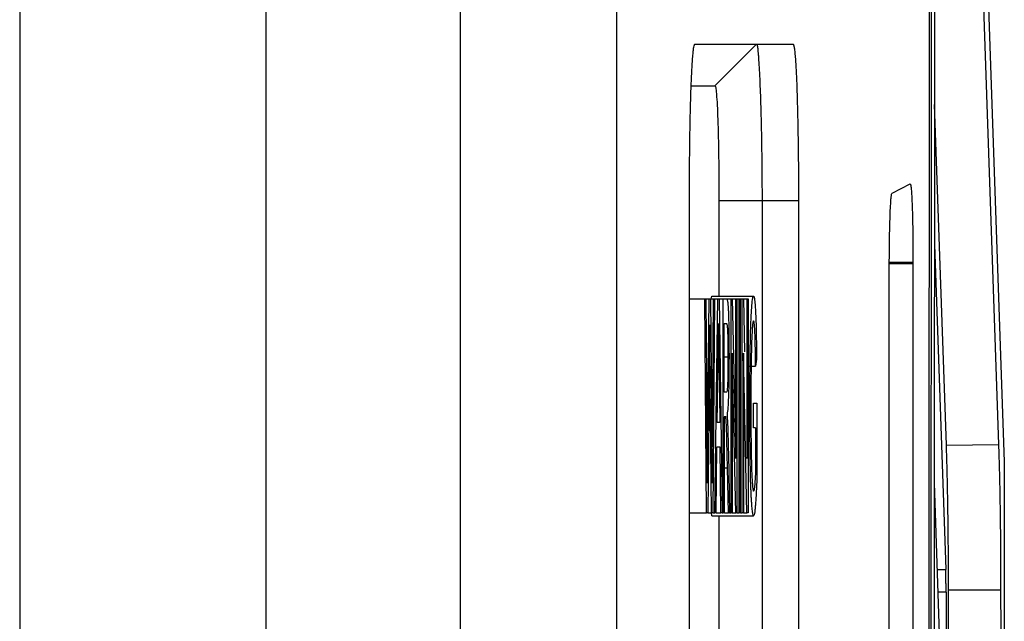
# Model space of a CAD drawing. Header units: millimetres. Extents: x 156812 to 157936, y 112087 to 113571.
# Tile 12 of 204: x 156967 to 156986, y 112839 to 112850. Entities that reach past the tile are written whole.
import ezdxf

# ---------------------------------------------------------------- set-up
doc = ezdxf.new("R2010")
doc.units = ezdxf.units.MM

msp = doc.modelspace()

# ---------------------------------------------------------------- linework, layer by layer
at = {"color": 7, "linetype": 'Continuous', "lineweight": 25}
for p, q in [((156978.428, 112667.911), (156978.427, 113032.064)), ((156971.69, 112988.034), (156971.69, 112685.261)), ((156975.427, 112681.525), (156975.427, 112986.569)), ((156985.119, 112863.45), (156985.867, 112841.873)), ((156966.963, 112862.489), (156966.963, 112804.464)), ((156985.155, 112859.599), (156985.758, 112842.204)), ((156979.927, 112849.89), (156981.812, 112849.89)), ((156981.112, 112849.89), (156980.313, 112849.09)), ((156979.858, 112849.09), (156980.313, 112849.09)), ((156984.757, 112842.192), (156984.53, 112848.732)), ((156983.712, 112847.03), (156984.061, 112847.205)), ((156979.822, 112826.89), (156979.822, 112846.89)), ((156980.389, 112846.89), (156980.389, 112845.052)), ((156980.389, 112846.89), (156981.216, 112846.89)), ((156981.216, 112846.89), (156981.916, 112846.89)), ((156981.216, 112846.89), (156981.216, 112826.89)), ((156981.916, 112846.89), (156981.916, 112826.89)), ((156984.529, 112846.042), (156984.743, 112839.808)), ((156983.661, 112845.705), (156984.114, 112845.705)), ((156983.661, 112845.678), (156984.114, 112845.678)), ((156984.114, 112845.705), (156984.114, 112845.678)), ((156979.822, 112844.999), (156980.116, 112844.999)), ((156980.152, 112840.89), (156980.116, 112844.999)), ((156980.116, 112844.999), (156980.137, 112844.999)), ((156980.141, 112844.999), (156980.201, 112844.999)), ((156980.172, 112842.194), (156980.201, 112844.999)), ((156980.201, 112844.999), (156980.225, 112844.999)), ((156980.225, 112844.999), (156980.246, 112842.94)), ((156980.225, 112844.999), (156980.285, 112844.999)), ((156980.242, 112844.999), (156980.253, 112845.052)), ((156980.253, 112845.052), (156981.053, 112845.052)), ((156980.264, 112842.312), (156980.285, 112844.999)), ((156980.306, 112844.999), (156980.27, 112840.89)), ((156980.285, 112844.999), (156980.306, 112844.999)), ((156980.309, 112844.999), (156980.369, 112844.999)), ((156980.312, 112840.89), (156980.369, 112844.999)), ((156980.369, 112844.999), (156980.392, 112844.999)), ((156980.392, 112844.999), (156980.449, 112840.89)), ((156980.392, 112844.999), (156980.472, 112844.999)), ((156980.472, 112844.999), (156980.534, 112844.999)), ((156980.472, 112840.89), (156980.472, 112844.999)), ((156980.544, 112844.999), (156980.624, 112844.999)), ((156980.624, 112844.999), (156980.645, 112844.999)), ((156980.624, 112840.89), (156980.624, 112844.999)), ((156980.645, 112844.999), (156980.714, 112841.933)), ((156980.645, 112844.999), (156980.714, 112844.999)), ((156980.714, 112841.933), (156980.714, 112844.999)), ((156980.714, 112844.999), (156980.734, 112844.999)), ((156980.734, 112844.999), (156980.734, 112840.89)), ((156980.734, 112844.999), (156980.777, 112844.999)), ((156980.777, 112840.89), (156980.777, 112844.999)), ((156980.777, 112844.999), (156980.797, 112844.999)), ((156980.797, 112844.999), (156980.797, 112840.89)), ((156980.801, 112844.999), (156980.838, 112844.999)), ((156980.838, 112840.89), (156980.838, 112844.999)), ((156980.838, 112844.999), (156980.859, 112844.999)), ((156980.859, 112844.999), (156980.882, 112843.985)), ((156980.859, 112844.999), (156980.928, 112844.999)), ((156980.928, 112841.933), (156980.928, 112844.999)), ((156980.928, 112844.999), (156980.948, 112844.999)), ((156980.948, 112844.999), (156980.948, 112840.89)), ((156980.381, 112844.525), (156980.391, 112843.708)), ((156980.492, 112844.525), (156980.535, 112844.525)), ((156980.492, 112843.208), (156980.492, 112844.525)), ((156980.207, 112843.964), (156980.176, 112840.89)), ((156980.247, 112840.89), (156980.217, 112844.03)), ((156980.562, 112843.879), (156980.492, 112843.879)), ((156980.712, 112840.89), (156980.644, 112843.956)), ((156980.644, 112843.956), (156980.644, 112840.89)), ((156980.927, 112840.89), (156980.858, 112843.956)), ((156980.858, 112843.956), (156980.858, 112840.89)), ((156980.356, 112842.628), (156980.371, 112843.766)), ((156980.391, 112843.708), (156980.37, 112843.708)), ((156980.391, 112843.708), (156980.405, 112842.628)), ((156980.948, 112843.707), (156981.093, 112843.707)), ((156981.112, 112843.841), (156981.093, 112843.707)), ((156980.531, 112843.208), (156980.492, 112843.208)), ((156980.948, 112842.924), (156980.982, 112842.924)), ((156981.055, 112842.523), (156981.055, 112842.997)), ((156981.055, 112842.997), (156981.114, 112842.997)), ((156981.114, 112842.997), (156981.114, 112841.477)), ((156980.513, 112842.734), (156980.492, 112842.734)), ((156980.492, 112842.734), (156980.492, 112840.89)), ((156980.528, 112842.734), (156980.52, 112842.734)), ((156980.405, 112842.628), (156980.356, 112842.628)), ((156980.492, 112842.715), (156980.523, 112842.715)), ((156981.094, 112842.523), (156981.055, 112842.523)), ((156981.094, 112842.523), (156981.094, 112841.744)), ((156980.159, 112842.194), (156980.172, 112842.194)), ((156980.334, 112840.89), (156980.35, 112842.154)), ((156980.411, 112842.154), (156980.35, 112842.154)), ((156980.428, 112840.89), (156980.411, 112842.154)), ((156984.757, 112842.192), (156985.758, 112842.204)), ((156980.571, 112842.024), (156980.594, 112840.89)), ((156980.492, 112841.757), (156980.553, 112841.757)), ((156980.571, 112840.89), (156980.553, 112841.757)), ((156984.712, 112836.054), (156984.526, 112841.471)), ((156979.822, 112840.89), (156980.152, 112840.89)), ((156980.176, 112840.89), (156980.152, 112840.89)), ((156980.176, 112840.89), (156980.247, 112840.89)), ((156980.254, 112840.837), (156980.244, 112840.89)), ((156980.27, 112840.89), (156980.247, 112840.89)), ((156980.254, 112840.837), (156981.055, 112840.837)), ((156980.274, 112840.89), (156980.312, 112840.89)), ((156980.334, 112840.89), (156980.312, 112840.89)), ((156980.338, 112840.89), (156980.428, 112840.89)), ((156980.389, 112840.837), (156980.389, 112838.531)), ((156980.449, 112840.89), (156980.428, 112840.89)), ((156980.449, 112840.89), (156980.472, 112840.89)), ((156980.492, 112840.89), (156980.472, 112840.89)), ((156980.496, 112840.89), (156980.571, 112840.89)), ((156980.594, 112840.89), (156980.571, 112840.89)), ((156980.594, 112840.89), (156980.624, 112840.89)), ((156980.644, 112840.89), (156980.624, 112840.89)), ((156980.644, 112840.89), (156980.712, 112840.89)), ((156980.734, 112840.89), (156980.712, 112840.89)), ((156980.734, 112840.89), (156980.777, 112840.89)), ((156980.797, 112840.89), (156980.777, 112840.89)), ((156980.8, 112840.89), (156980.838, 112840.89)), ((156980.858, 112840.89), (156980.838, 112840.89)), ((156980.858, 112840.89), (156980.927, 112840.89)), ((156980.948, 112840.89), (156980.927, 112840.89)), ((156984.583, 112839.807), (156984.743, 112839.808)), ((156984.75, 112839.368), (156984.598, 112839.368)), ((156985.798, 112839.406), (156984.797, 112839.406))]:
    msp.add_line(p, q, dxfattribs=at)
at = {"color": 7, "linetype": 'Continuous', "lineweight": 25, "flags": 128}
for points in [[(156980.137, 112844.999), (156980.149, 112843.486), (156980.158, 112842.296)], [(156980.158, 112842.296), (156980.162, 112841.83), (156980.165, 112841.464)]]:
    msp.add_lwpolyline(points, dxfattribs=at)
at = {"color": 7, "linetype": 'Continuous', "lineweight": 25}
for points, knots in [([(156984.467, 112863.811), (156984.467, 112862.857), (156984.467, 112860.951), (156984.467, 112858.091), (156984.467, 112855.232), (156984.466, 112852.373), (156984.465, 112849.514), (156984.463, 112846.656), (156984.461, 112843.798), (156984.459, 112840.941), (156984.457, 112838.083), (156984.454, 112835.226), (156984.45, 112832.37), (156984.447, 112829.513), (156984.443, 112826.657), (156984.438, 112823.802), (156984.434, 112820.946), (156984.429, 112818.091), (156984.423, 112815.237), (156984.417, 112812.382), (156984.411, 112809.528), (156984.405, 112806.675), (156984.396, 112802.882), (156984.384, 112798.152), (156984.368, 112792.487), (156984.35, 112786.826), (156984.331, 112781.169), (156984.311, 112775.517), (156984.289, 112769.869), (156984.266, 112764.226), (156984.242, 112758.587), (156984.216, 112752.953), (156984.189, 112747.322), (156984.17, 112743.573), (156984.16, 112741.698)], [0, 0, 0, 0, 0.023337, 0.046672, 0.070004, 0.093334, 0.116662, 0.139988, 0.163313, 0.186637, 0.20996, 0.233283, 0.256605, 0.279928, 0.303251, 0.326576, 0.349901, 0.373227, 0.396555, 0.419886, 0.443218, 0.466553, 0.489891, 0.536281, 0.582661, 0.629033, 0.6754, 0.721763, 0.768124, 0.814488, 0.860854, 0.907227, 0.953608, 1, 1, 1, 1]), ([(156983.6, 112666.254), (156983.608, 112667.189), (156983.625, 112669.058), (156983.649, 112671.866), (156983.672, 112674.676), (156983.695, 112677.488), (156983.718, 112680.302), (156983.741, 112683.119), (156983.763, 112685.937), (156983.785, 112688.758), (156983.806, 112691.581), (156983.827, 112694.407), (156983.848, 112697.234), (156983.868, 112700.064), (156983.888, 112702.896), (156983.908, 112705.731), (156983.927, 112708.567), (156983.946, 112711.406), (156983.985, 112717.314), (156984.041, 112726.303), (156984.109, 112738.396), (156984.171, 112750.517), (156984.226, 112762.655), (156984.275, 112774.805), (156984.317, 112786.964), (156984.353, 112799.14), (156984.377, 112809.068), (156984.392, 112816.737), (156984.402, 112822.144), (156984.41, 112827.551), (156984.417, 112832.959), (156984.423, 112838.368), (156984.428, 112843.779), (156984.431, 112849.19), (156984.433, 112854.602), (156984.433, 112858.211), (156984.433, 112860.015)], [0, 0, 0, 0, 0.014769, 0.029536, 0.044302, 0.059067, 0.073831, 0.088595, 0.103357, 0.11812, 0.132883, 0.147645, 0.162408, 0.177172, 0.191936, 0.206701, 0.221467, 0.236234, 0.251003, 0.313602, 0.376187, 0.438771, 0.50137, 0.563812, 0.626239, 0.688664, 0.751104, 0.778767, 0.806425, 0.834079, 0.861731, 0.889382, 0.917033, 0.944685, 0.972341, 1, 1, 1, 1]), ([(156979.822, 112846.89), (156979.823, 112846.943), (156979.823, 112847.05), (156979.823, 112847.209), (156979.824, 112847.367), (156979.825, 112847.523), (156979.826, 112847.677), (156979.828, 112847.83), (156979.831, 112848.118), (156979.839, 112848.526), (156979.852, 112848.994), (156979.867, 112849.379), (156979.883, 112849.618), (156979.896, 112849.758), (156979.906, 112849.834), (156979.917, 112849.881), (156979.924, 112849.887), (156979.927, 112849.89)], [0, 0, 0, 0, 0.034091, 0.067951, 0.101674, 0.135358, 0.1691, 0.202997, 0.237144, 0.364287, 0.491656, 0.616697, 0.741966, 0.806771, 0.870929, 0.935115, 1, 1, 1, 1]), ([(156981.112, 112849.89), (156981.114, 112849.889), (156981.116, 112849.887), (156981.121, 112849.873), (156981.127, 112849.847), (156981.133, 112849.805), (156981.139, 112849.746), (156981.151, 112849.605), (156981.165, 112849.368), (156981.18, 112849.028), (156981.19, 112848.741), (156981.198, 112848.437), (156981.205, 112848.121), (156981.21, 112847.803), (156981.214, 112847.489), (156981.216, 112847.185), (156981.216, 112846.986), (156981.216, 112846.89)], [0, 0, 0, 0, 0.033189, 0.069546, 0.109192, 0.15223, 0.198745, 0.248784, 0.41317, 0.49784, 0.578411, 0.656711, 0.73222, 0.804537, 0.873373, 0.938554, 1, 1, 1, 1]), ([(156981.812, 112849.89), (156981.814, 112849.889), (156981.818, 112849.887), (156981.823, 112849.873), (156981.829, 112849.85), (156981.835, 112849.817), (156981.841, 112849.776), (156981.846, 112849.725), (156981.856, 112849.618), (156981.87, 112849.413), (156981.886, 112849.04), (156981.899, 112848.572), (156981.908, 112848.117), (156981.912, 112847.74), (156981.915, 112847.461), (156981.916, 112847.177), (156981.916, 112846.986), (156981.916, 112846.89)], [0, 0, 0, 0, 0.035764, 0.071261, 0.106599, 0.14189, 0.177248, 0.212783, 0.248606, 0.370262, 0.492144, 0.624074, 0.756245, 0.817422, 0.878062, 0.938733, 1, 1, 1, 1]), ([(156980.313, 112849.09), (156980.323, 112849.089), (156980.333, 112849.031), (156980.351, 112848.808), (156980.36, 112848.644), (156980.373, 112848.236), (156980.379, 112847.992), (156980.387, 112847.462), (156980.389, 112847.176), (156980.389, 112846.89)], [0, 0, 0, 0, 0.25, 0.25, 0.5, 0.5, 0.75, 0.75, 1, 1, 1, 1]), ([(156984.061, 112847.205), (156984.062, 112847.205), (156984.065, 112847.204), (156984.069, 112847.192), (156984.074, 112847.17), (156984.078, 112847.139), (156984.082, 112847.099), (156984.087, 112847.022), (156984.095, 112846.887), (156984.102, 112846.674), (156984.108, 112846.445), (156984.112, 112846.212), (156984.114, 112845.963), (156984.114, 112845.792), (156984.114, 112845.705)], [0, 0, 0, 0, 0.050886, 0.101132, 0.151061, 0.201002, 0.251284, 0.30223, 0.435475, 0.568896, 0.678577, 0.78478, 0.890813, 1, 1, 1, 1]), ([(156983.66, 112845.558), (156983.66, 112845.601), (156983.66, 112845.685), (156983.661, 112845.81), (156983.662, 112845.93), (156983.663, 112846.048), (156983.665, 112846.161), (156983.667, 112846.271), (156983.669, 112846.377), (156983.673, 112846.527), (156983.679, 112846.703), (156983.688, 112846.858), (156983.696, 112846.958), (156983.704, 112847.017), (156983.709, 112847.026), (156983.712, 112847.03)], [0, 0, 0, 0, 0.055498, 0.1098629, 0.1634648, 0.2166898, 0.2699323, 0.3235863, 0.3780366, 0.4336518, 0.5666186, 0.7000175, 0.8003158, 0.8995061, 1, 1, 1, 1]), ([(156983.61, 112810.556), (156983.612, 112811.453), (156983.616, 112813.246), (156983.621, 112815.937), (156983.626, 112818.628), (156983.631, 112821.319), (156983.636, 112824.011), (156983.64, 112826.703), (156983.644, 112829.395), (156983.647, 112832.088), (156983.651, 112834.782), (156983.654, 112837.475), (156983.656, 112840.169), (156983.658, 112842.864), (156983.66, 112844.66), (156983.66, 112845.558)], [0, 0, 0, 0, 0.076933, 0.153862, 0.230786, 0.307706, 0.384625, 0.461542, 0.538459, 0.615376, 0.692294, 0.769215, 0.846139, 0.923067, 1, 1, 1, 1]), ([(156984.114, 112845.678), (156984.114, 112844.767), (156984.113, 112842.946), (156984.11, 112840.214), (156984.108, 112837.483), (156984.105, 112834.752), (156984.102, 112832.022), (156984.098, 112829.291), (156984.094, 112826.562), (156984.09, 112823.832), (156984.085, 112821.103), (156984.081, 112818.375), (156984.075, 112815.646), (156984.07, 112812.919), (156984.066, 112811.1), (156984.064, 112810.191)], [0, 0, 0, 0, 0.076933, 0.153861, 0.230785, 0.307706, 0.384624, 0.461541, 0.538458, 0.615375, 0.692294, 0.769214, 0.846138, 0.923067, 1, 1, 1, 1]), ([(156980.534, 112844.999), (156980.537, 112844.998), (156980.542, 112844.997), (156980.549, 112844.977), (156980.555, 112844.952), (156980.56, 112844.911), (156980.564, 112844.862), (156980.567, 112844.811), (156980.571, 112844.739), (156980.574, 112844.626), (156980.578, 112844.465), (156980.58, 112844.285), (156980.582, 112844.091), (156980.582, 112843.958), (156980.583, 112843.891)], [0, 0, 0, 0, 0.111666, 0.210948, 0.297469, 0.371853, 0.433529, 0.482536, 0.519126, 0.612501, 0.706722, 0.803055, 0.90079, 1, 1, 1, 1]), ([(156980.982, 112842.924), (156980.982, 112842.998), (156980.982, 112843.144), (156980.983, 112843.361), (156980.985, 112843.57), (156980.987, 112843.772), (156980.989, 112843.965), (156980.992, 112844.146), (156980.996, 112844.314), (156981, 112844.465), (156981.006, 112844.606), (156981.012, 112844.737), (156981.02, 112844.863), (156981.03, 112844.967), (156981.041, 112845.039), (156981.049, 112845.047), (156981.053, 112845.052)], [0, 0, 0, 0, 0.066264, 0.13141, 0.195522, 0.258608, 0.320556, 0.381308, 0.440964, 0.4997, 0.554076, 0.620444, 0.697933, 0.786885, 0.887646, 1, 1, 1, 1]), ([(156981.053, 112845.052), (156981.056, 112845.049), (156981.062, 112845.045), (156981.07, 112845.01), (156981.077, 112844.958), (156981.082, 112844.898), (156981.087, 112844.835), (156981.092, 112844.755), (156981.097, 112844.644), (156981.102, 112844.479), (156981.106, 112844.286), (156981.109, 112844.071), (156981.111, 112843.918), (156981.112, 112843.841)], [0, 0, 0, 0, 0.114218, 0.216011, 0.305432, 0.382371, 0.446802, 0.498838, 0.592408, 0.689034, 0.789364, 0.893018, 1, 1, 1, 1]), ([(156980.217, 112844.03), (156980.217, 112844.109), (156980.216, 112844.188), (156980.214, 112844.345), (156980.214, 112844.424), (156980.213, 112844.503)], [0, 0, 0, 0, 0.5, 0.5, 1, 1, 1, 1]), ([(156980.371, 112843.766), (156980.372, 112843.832), (156980.374, 112843.955), (156980.377, 112844.14), (156980.379, 112844.327), (156980.38, 112844.456), (156980.381, 112844.525)], [0, 0, 0, 0, 0.271117, 0.509076, 0.7368, 1, 1, 1, 1]), ([(156980.535, 112844.525), (156980.537, 112844.524), (156980.54, 112844.522), (156980.543, 112844.509), (156980.547, 112844.487), (156980.55, 112844.457), (156980.553, 112844.411), (156980.557, 112844.313), (156980.561, 112844.173), (156980.562, 112844.008), (156980.562, 112843.922), (156980.562, 112843.879)], [0, 0, 0, 0, 0.115235, 0.210749, 0.288605, 0.36628, 0.46119, 0.553764, 0.776094, 0.886189, 1, 1, 1, 1]), ([(156981.053, 112844.577), (156981.05, 112844.575), (156981.045, 112844.571), (156981.038, 112844.536), (156981.032, 112844.484), (156981.028, 112844.424), (156981.021, 112844.319), (156981.014, 112844.114), (156981.009, 112843.883), (156981.007, 112843.766)], [0, 0, 0, 0, 0.141614, 0.265284, 0.37087, 0.458754, 0.528896, 0.761676, 1, 1, 1, 1]), ([(156981.093, 112843.707), (156981.093, 112843.778), (156981.091, 112843.913), (156981.088, 112844.097), (156981.084, 112844.252), (156981.08, 112844.358), (156981.075, 112844.441), (156981.069, 112844.511), (156981.062, 112844.568), (156981.056, 112844.574), (156981.053, 112844.577)], [0, 0, 0, 0, 0.1398276, 0.2694039, 0.3886641, 0.4965671, 0.5823929, 0.6952075, 0.8343262, 1, 1, 1, 1]), ([(156980.562, 112843.879), (156980.562, 112843.845), (156980.562, 112843.78), (156980.562, 112843.686), (156980.561, 112843.6), (156980.559, 112843.522), (156980.558, 112843.452), (156980.556, 112843.39), (156980.552, 112843.298), (156980.543, 112843.221), (156980.535, 112843.213), (156980.531, 112843.208)], [0, 0, 0, 0, 0.078876, 0.152715, 0.222543, 0.289573, 0.355169, 0.420788, 0.487883, 0.695248, 1, 1, 1, 1]), ([(156980.583, 112843.891), (156980.582, 112843.842), (156980.582, 112843.744), (156980.581, 112843.6), (156980.58, 112843.462), (156980.578, 112843.332), (156980.575, 112843.214), (156980.57, 112843.061), (156980.56, 112842.875), (156980.55, 112842.82), (156980.545, 112842.786)], [0, 0, 0, 0, 0.085791, 0.17097, 0.255445, 0.339081, 0.422127, 0.505162, 0.701903, 1, 1, 1, 1]), ([(156981.007, 112843.766), (156981.007, 112843.701), (156981.005, 112843.572), (156981.003, 112843.368), (156981.002, 112843.159), (156981.002, 112843.017), (156981.002, 112842.946)], [0, 0, 0, 0, 0.245151, 0.493538, 0.745146, 1, 1, 1, 1]), ([(156980.246, 112842.94), (156980.247, 112842.696), (156980.249, 112842.451), (156980.253, 112841.959), (156980.255, 112841.712), (156980.257, 112841.464)], [0, 0, 0, 0, 0.5, 0.5, 1, 1, 1, 1]), ([(156981.055, 112840.837), (156981.052, 112840.838), (156981.048, 112840.841), (156981.041, 112840.867), (156981.034, 112840.905), (156981.028, 112840.955), (156981.023, 112841.014), (156981.018, 112841.081), (156981.013, 112841.152), (156981.009, 112841.227), (156981.006, 112841.302), (156981.003, 112841.376), (156980.998, 112841.499), (156980.993, 112841.689), (156980.988, 112841.967), (156980.985, 112842.269), (156980.982, 112842.592), (156980.982, 112842.813), (156980.982, 112842.924)], [0, 0, 0, 0, 0.0645397, 0.1254956, 0.1830377, 0.2372913, 0.288109, 0.3354365, 0.3792832, 0.4196944, 0.4567152, 0.4903275, 0.5205108, 0.6118357, 0.7054079, 0.801311, 0.8995149, 1, 1, 1, 1]), ([(156981.002, 112842.946), (156981.002, 112842.886), (156981.002, 112842.769), (156981.003, 112842.597), (156981.004, 112842.432), (156981.005, 112842.275), (156981.007, 112842.129), (156981.009, 112841.993), (156981.012, 112841.869), (156981.015, 112841.759), (156981.018, 112841.655), (156981.023, 112841.555), (156981.029, 112841.462), (156981.036, 112841.383), (156981.044, 112841.322), (156981.05, 112841.315), (156981.053, 112841.311)], [0, 0, 0, 0, 0.071672, 0.141059, 0.208134, 0.27292, 0.335319, 0.395437, 0.453493, 0.509238, 0.563963, 0.629314, 0.705683, 0.793181, 0.89123, 1, 1, 1, 1]), ([(156980.545, 112842.786), (156980.546, 112842.758), (156980.548, 112842.729), (156980.552, 112842.663), (156980.554, 112842.625), (156980.556, 112842.584)], [0, 0, 0, 0, 0.5, 0.5, 1, 1, 1, 1]), ([(156980.553, 112841.757), (156980.551, 112841.856), (156980.547, 112842.041), (156980.541, 112842.295), (156980.535, 112842.505), (156980.529, 112842.652), (156980.525, 112842.695), (156980.523, 112842.715)], [0, 0, 0, 0, 0.2611755, 0.4917787, 0.6920516, 0.8609117, 1, 1, 1, 1]), ([(156980.556, 112842.584), (156980.557, 112842.542), (156980.558, 112842.501), (156980.561, 112842.413), (156980.562, 112842.367), (156980.566, 112842.226), (156980.568, 112842.125), (156980.571, 112842.024)], [0, 0, 0, 0, 0.25, 0.25, 0.5, 0.5, 1, 1, 1, 1]), ([(156984.797, 112839.406), (156984.797, 112839.473), (156984.797, 112839.608), (156984.796, 112839.808), (156984.795, 112840.007), (156984.794, 112840.204), (156984.793, 112840.4), (156984.791, 112840.594), (156984.788, 112840.787), (156984.785, 112841.027), (156984.78, 112841.31), (156984.773, 112841.624), (156984.766, 112841.921), (156984.76, 112842.101), (156984.757, 112842.192)], [0, 0, 0, 0, 0.065217, 0.130122, 0.194881, 0.259663, 0.324634, 0.389961, 0.455806, 0.52233, 0.641464, 0.760081, 0.879244, 1, 1, 1, 1]), ([(156985.758, 112842.204), (156985.759, 112842.159), (156985.762, 112842.069), (156985.766, 112841.928), (156985.771, 112841.782), (156985.774, 112841.632), (156985.778, 112841.476), (156985.781, 112841.317), (156985.784, 112841.152), (156985.788, 112840.916), (156985.792, 112840.603), (156985.796, 112840.21), (156985.798, 112839.81), (156985.798, 112839.541), (156985.798, 112839.406)], [0, 0, 0, 0, 0.060607, 0.120704, 0.18042, 0.239883, 0.299226, 0.358581, 0.418082, 0.477858, 0.610032, 0.74023, 0.869773, 1, 1, 1, 1]), ([(156985.867, 112841.874), (156985.867, 112841.12), (156985.868, 112839.615), (156985.868, 112837.361), (156985.868, 112835.112), (156985.868, 112832.87), (156985.868, 112830.634), (156985.867, 112828.404), (156985.866, 112826.181), (156985.864, 112823.963), (156985.862, 112821.752), (156985.86, 112819.548), (156985.858, 112817.35), (156985.855, 112815.158), (156985.852, 112812.973), (156985.849, 112810.794), (156985.845, 112808.622), (156985.842, 112806.457), (156985.837, 112804.298), (156985.833, 112802.145), (156985.828, 112800), (156985.823, 112797.861), (156985.818, 112795.729), (156985.812, 112793.604), (156985.806, 112791.485), (156985.8, 112789.373), (156985.794, 112787.269), (156985.787, 112785.171), (156985.78, 112783.08), (156985.773, 112780.995), (156985.766, 112778.918), (156985.758, 112776.848), (156985.75, 112774.785), (156985.742, 112772.729), (156985.734, 112770.68), (156985.725, 112768.638), (156985.716, 112766.603), (156985.707, 112764.575), (156985.697, 112762.555), (156985.688, 112760.541), (156985.678, 112758.535), (156985.671, 112757.201), (156985.668, 112756.534)], [0, 0, 0, 0, 0.026403, 0.052735, 0.078994, 0.105182, 0.131298, 0.157342, 0.183314, 0.209215, 0.235043, 0.2608, 0.286484, 0.312097, 0.337637, 0.363106, 0.388503, 0.413828, 0.43908, 0.464261, 0.48937, 0.514407, 0.539371, 0.564264, 0.589085, 0.613833, 0.638509, 0.663114, 0.687646, 0.712106, 0.736494, 0.76081, 0.785054, 0.809225, 0.833325, 0.857352, 0.881307, 0.90519, 0.929001, 0.952739, 0.976406, 1, 1, 1, 1]), ([(156981.094, 112841.744), (156981.093, 112841.719), (156981.091, 112841.668), (156981.086, 112841.571), (156981.078, 112841.455), (156981.069, 112841.363), (156981.06, 112841.318), (156981.056, 112841.314), (156981.053, 112841.311)], [0, 0, 0, 0, 0.089014, 0.188337, 0.417531, 0.688328, 0.839004, 1, 1, 1, 1]), ([(156981.114, 112841.477), (156981.112, 112841.432), (156981.108, 112841.34), (156981.101, 112841.211), (156981.093, 112841.092), (156981.085, 112840.988), (156981.075, 112840.905), (156981.065, 112840.847), (156981.058, 112840.84), (156981.055, 112840.837)], [0, 0, 0, 0, 0.1191172, 0.2461532, 0.3811353, 0.5239796, 0.6746943, 0.8334018, 1, 1, 1, 1]), ([(156984.75, 112839.368), (156984.75, 112839.394), (156984.749, 112839.446), (156984.749, 112839.524), (156984.748, 112839.601), (156984.747, 112839.675), (156984.745, 112839.745), (156984.744, 112839.787), (156984.743, 112839.808)], [0, 0, 0, 0, 0.159171, 0.321338, 0.4865027, 0.654667, 0.8258323, 1, 1, 1, 1]), ([(156984.598, 112756.826), (156984.602, 112757.601), (156984.609, 112759.151), (156984.621, 112761.477), (156984.632, 112763.804), (156984.643, 112766.133), (156984.653, 112768.462), (156984.663, 112770.793), (156984.673, 112773.124), (156984.682, 112775.457), (156984.691, 112777.791), (156984.7, 112780.126), (156984.708, 112782.462), (156984.716, 112784.799), (156984.723, 112787.137), (156984.73, 112789.477), (156984.737, 112791.817), (156984.743, 112794.159), (156984.75, 112796.502), (156984.757, 112799.564), (156984.765, 112803.347), (156984.774, 112807.85), (156984.781, 112812.355), (156984.787, 112816.861), (156984.792, 112821.367), (156984.795, 112825.876), (156984.797, 112830.385), (156984.798, 112834.895), (156984.797, 112837.902), (156984.797, 112839.406)], [0, 0, 0, 0, 0.028354, 0.056704, 0.08505, 0.113393, 0.141734, 0.170072, 0.198408, 0.226744, 0.255079, 0.283414, 0.31175, 0.340087, 0.368426, 0.396766, 0.42511, 0.453457, 0.481808, 0.510163, 0.564607, 0.619036, 0.673457, 0.727872, 0.782285, 0.836701, 0.891123, 0.945554, 1, 1, 1, 1]), ([(156985.798, 112839.406), (156985.799, 112838.61), (156985.799, 112837.018), (156985.799, 112834.63), (156985.799, 112832.242), (156985.798, 112829.854), (156985.797, 112827.467), (156985.796, 112825.08), (156985.794, 112822.693), (156985.792, 112820.307), (156985.79, 112817.921), (156985.787, 112815.535), (156985.784, 112813.15), (156985.78, 112810.765), (156985.776, 112808.38), (156985.772, 112805.996), (156985.767, 112803.611), (156985.762, 112801.228), (156985.755, 112798.232), (156985.746, 112794.626), (156985.734, 112790.412), (156985.721, 112786.201), (156985.707, 112781.993), (156985.692, 112777.789), (156985.676, 112773.589), (156985.658, 112769.392), (156985.64, 112765.199), (156985.62, 112761.009), (156985.606, 112758.219), (156985.599, 112756.824)], [0, 0, 0, 0, 0.028825, 0.057645, 0.086462, 0.115276, 0.144087, 0.172897, 0.201705, 0.230512, 0.259319, 0.288127, 0.316935, 0.345745, 0.374557, 0.403372, 0.43219, 0.461011, 0.489838, 0.540872, 0.591893, 0.642906, 0.693912, 0.744915, 0.795919, 0.846926, 0.89794, 0.948963, 1, 1, 1, 1])]:
    msp.add_open_spline(points, degree=3, knots=knots, dxfattribs=at)
for points in [[(156984.259, 112747.533), (156984.443, 112784.627), (156984.535, 112822.048), (156984.536, 112859.522)], [(156980.213, 112844.503), (156980.211, 112844.323), (156980.209, 112844.144), (156980.207, 112843.964)], [(156980.523, 112842.715), (156980.52, 112842.732), (156980.516, 112842.734), (156980.513, 112842.734)], [(156980.165, 112841.464), (156980.167, 112841.707), (156980.17, 112841.951), (156980.172, 112842.194)], [(156980.257, 112841.464), (156980.259, 112841.747), (156980.261, 112842.03), (156980.264, 112842.312)], [(156984.75, 112839.368), (156984.75, 112838.412), (156984.75, 112837.457), (156984.75, 112836.501)]]:
    msp.add_open_spline(points, degree=3, dxfattribs=at)

doc.saveas('drawing.dxf')
